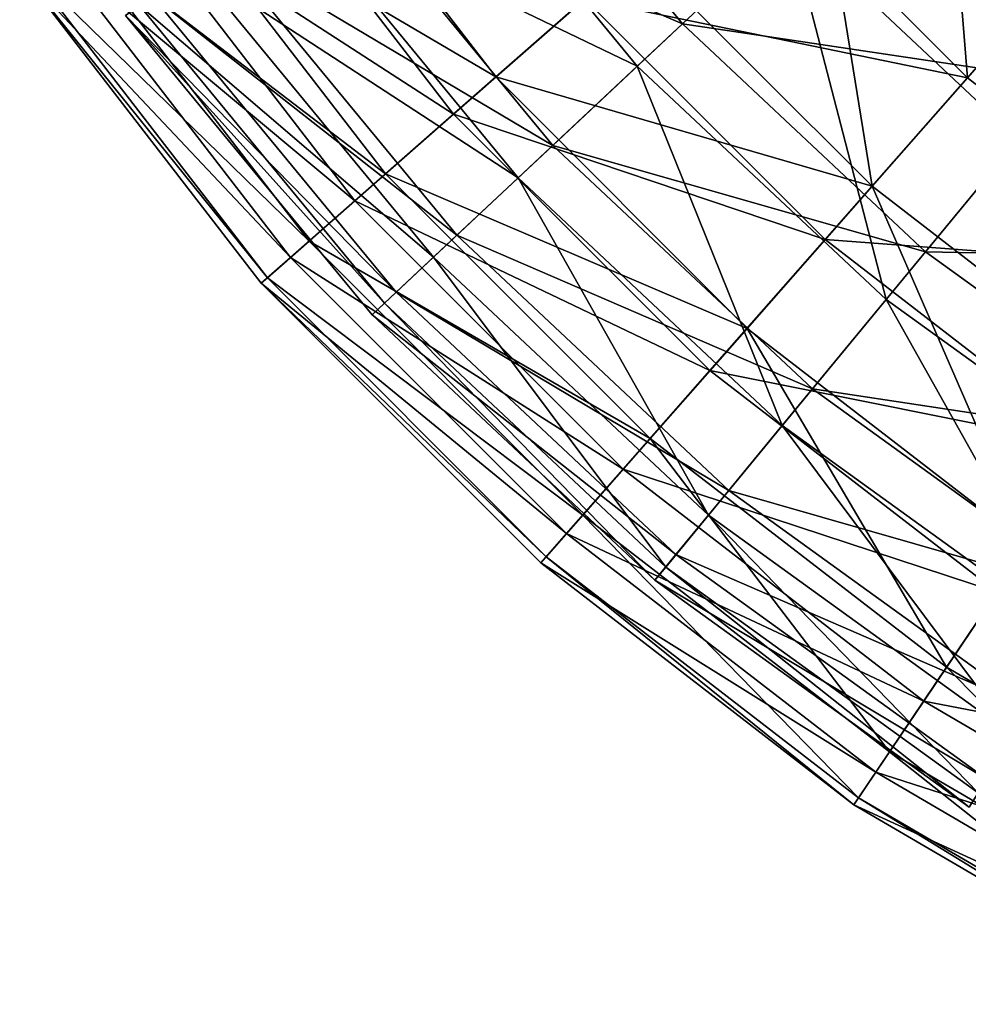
# Model space of a CAD drawing. Header units: millimetres. Extents: x 17 to 607, y -85 to 45.
# Tile 130 of 193: x 487 to 505, y -78 to -59. Entities that reach past the tile are written whole.
import ezdxf

# ---------------------------------------------------------------- set-up
doc = ezdxf.new("R2010")
doc.units = ezdxf.units.MM
doc.header["$LTSCALE"] = 25.4
doc.layers.get('0').update_dxf_attribs({"true_color": 0xff5454})

# ---------------------------------------------------------------- blocks, each defined once
blk = doc.blocks.new('PIK-III-10301.STL')
at = {"color": 7, "true_color": 0xffffff}
mesh = blk.add_polyface(dxfattribs=at)
corners = [(502.876, -56.508, 25.072), (495.628, -54.45, 31.341), (499.743, -59.445, 31.341), (499.111, -51.937, 25.072)]
mesh.append_faces([[corners[k] for k in face] for face in [(0, 1, 2), (1, 0, 3)]], dxfattribs={"vtx0": -1, "color": 7})
mesh = blk.add_polyface(dxfattribs=at)
corners = [(491.899, -55.01, 35.089), (498.877, -58.051, 28.631), (496.117, -60.477, 35.089), (494.948, -52.956, 28.631)]
mesh.append_faces([[corners[k] for k in face] for face in [(0, 1, 2), (1, 0, 3)]], dxfattribs={"vtx0": -1, "color": 7})
mesh = blk.add_polyface(dxfattribs=at)
corners = [(494.653, -55.153, 89.497), (501.807, -57.51, 95.938), (498.866, -60.267, 89.497), (497.922, -52.795, 95.938)]
mesh.append_faces([[corners[k] for k in face] for face in [(0, 1, 2), (1, 0, 3)]], dxfattribs={"vtx0": -1, "color": 7})
mesh = blk.add_polyface(dxfattribs=at)
corners = [(505.279, -60.493, 98.263), (504.673, -52.956, 103.841), (500.985, -56.198, 98.263), (508.522, -56.806, 103.841)]
mesh.append_faces([[corners[k] for k in face] for face in [(0, 1, 2), (1, 0, 3)]], dxfattribs={"vtx0": -1, "color": 7})
mesh = blk.add_polyface(dxfattribs=at)
corners = [(507.194, -60.559, 25.072), (506.57, -53.044, 19.407), (502.876, -56.508, 25.072), (510.415, -56.651, 19.407)]
mesh.append_faces([[corners[k] for k in face] for face in [(0, 1, 2), (1, 0, 3)]], dxfattribs={"vtx0": -1, "color": 7})
mesh = blk.add_polyface(dxfattribs=at)
corners = [(497.843, -58.96, 92.122), (490.993, -55.621, 85.51), (495.295, -61.199, 85.51), (493.806, -53.726, 92.122)]
mesh.append_faces([[corners[k] for k in face] for face in [(0, 1, 2), (1, 0, 3)]], dxfattribs={"vtx0": -1, "color": 7})
mesh = blk.add_polyface(dxfattribs=at)
corners = [(505.327, -54.209, 101.807), (506.262, -61.689, 95.938), (501.807, -57.51, 95.938), (509.332, -57.966, 101.807)]
mesh.append_faces([[corners[k] for k in face] for face in [(0, 1, 2), (1, 0, 3)]], dxfattribs={"vtx0": -1, "color": 7})
mesh = blk.add_polyface(dxfattribs=at)
corners = [(499.743, -59.445, 31.341), (492.828, -56.47, 38.109), (497.224, -61.806, 38.109), (495.628, -54.45, 31.341)]
mesh.append_faces([[corners[k] for k in face] for face in [(0, 1, 2), (1, 0, 3)]], dxfattribs={"vtx0": -1, "color": 7})
mesh = blk.add_polyface(dxfattribs=at)
corners = [(489.537, -56.602, 41.952), (496.117, -60.477, 35.089), (493.977, -62.358, 41.952), (491.899, -55.01, 35.089)]
mesh.append_faces([[corners[k] for k in face] for face in [(0, 1, 2), (1, 0, 3)]], dxfattribs={"vtx0": -1, "color": 7})
mesh = blk.add_polyface(dxfattribs=at)
corners = [(492.082, -57.008, 82.592), (498.866, -60.267, 89.497), (496.554, -62.435, 82.592), (494.653, -55.153, 89.497)]
mesh.append_faces([[corners[k] for k in face] for face in [(0, 1, 2), (1, 0, 3)]], dxfattribs={"vtx0": -1, "color": 7})
mesh = blk.add_polyface(dxfattribs=at)
corners = [(502.216, -55.115, 22.676), (503.426, -62.6, 28.631), (498.877, -58.051, 28.631), (506.362, -59.262, 22.676)]
mesh.append_faces([[corners[k] for k in face] for face in [(0, 1, 2), (1, 0, 3)]], dxfattribs={"vtx0": -1, "color": 7})
mesh = blk.add_polyface(dxfattribs=at)
corners = [(495.295, -61.199, 85.51), (488.879, -57.046, 78.53), (493.381, -62.882, 78.53), (490.993, -55.621, 85.51)]
mesh.append_faces([[corners[k] for k in face] for face in [(0, 1, 2), (1, 0, 3)]], dxfattribs={"vtx0": -1, "color": 7})
mesh = blk.add_polyface(dxfattribs=at)
corners = [(505.279, -60.493, 98.263), (497.843, -58.96, 92.122), (502.517, -63.634, 92.122), (500.985, -56.198, 98.263)]
mesh.append_faces([[corners[k] for k in face] for face in [(0, 1, 2), (1, 0, 3)]], dxfattribs={"vtx0": -1, "color": 7})
mesh = blk.add_polyface(dxfattribs=at)
corners = [(497.224, -61.806, 38.109), (490.757, -57.964, 45.265), (495.361, -63.553, 45.265), (492.828, -56.47, 38.109)]
mesh.append_faces([[corners[k] for k in face] for face in [(0, 1, 2), (1, 0, 3)]], dxfattribs={"vtx0": -1, "color": 7})
mesh = blk.add_polyface(dxfattribs=at)
corners = [(499.743, -59.445, 31.341), (507.194, -60.559, 25.072), (502.876, -56.508, 25.072), (504.463, -63.872, 31.341)]
mesh.append_faces([[corners[k] for k in face] for face in [(0, 1, 2), (1, 0, 3)]], dxfattribs={"vtx0": -1, "color": 7})
mesh = blk.add_polyface(dxfattribs=at)
corners = [(487.896, -57.708, 49.115), (493.977, -62.358, 41.952), (492.491, -63.665, 49.115), (489.537, -56.602, 41.952)]
mesh.append_faces([[corners[k] for k in face] for face in [(0, 1, 2), (1, 0, 3)]], dxfattribs={"vtx0": -1, "color": 7})
mesh = blk.add_polyface(dxfattribs=at)
corners = [(510.088, -64.204, 98.263), (508.522, -56.806, 103.841), (505.279, -60.493, 98.263), (512.833, -60.133, 103.841)]
mesh.append_faces([[corners[k] for k in face] for face in [(0, 1, 2), (1, 0, 3)]], dxfattribs={"vtx0": -1, "color": 7})
mesh = blk.add_polyface(dxfattribs=at)
corners = [(493.381, -62.882, 78.53), (487.497, -57.977, 71.288), (492.13, -63.982, 71.288), (488.879, -57.046, 78.53)]
mesh.append_faces([[corners[k] for k in face] for face in [(0, 1, 2), (1, 0, 3)]], dxfattribs={"vtx0": -1, "color": 7})
mesh = blk.add_polyface(dxfattribs=at)
corners = [(490.253, -58.328, 75.337), (496.554, -62.435, 82.592), (494.908, -63.979, 75.337), (492.082, -57.008, 82.592)]
mesh.append_faces([[corners[k] for k in face] for face in [(0, 1, 2), (1, 0, 3)]], dxfattribs={"vtx0": -1, "color": 7})
mesh = blk.add_polyface(dxfattribs=at)
corners = [(501.807, -57.51, 95.938), (503.698, -64.8, 89.497), (498.866, -60.267, 89.497), (506.262, -61.689, 95.938)]
mesh.append_faces([[corners[k] for k in face] for face in [(0, 1, 2), (1, 0, 3)]], dxfattribs={"vtx0": -1, "color": 7})
mesh = blk.add_polyface(dxfattribs=at)
corners = [(487.002, -58.31, 56.467), (492.491, -63.665, 49.115), (491.681, -64.377, 56.467), (487.896, -57.708, 49.115)]
mesh.append_faces([[corners[k] for k in face] for face in [(0, 1, 2), (1, 0, 3)]], dxfattribs={"vtx0": -1, "color": 7})
mesh = blk.add_polyface(dxfattribs=at)
corners = [(492.13, -63.982, 71.288), (486.868, -58.401, 63.896), (491.56, -64.483, 63.896), (487.497, -57.977, 71.288)]
mesh.append_faces([[corners[k] for k in face] for face in [(0, 1, 2), (1, 0, 3)]], dxfattribs={"vtx0": -1, "color": 7})
mesh = blk.add_polyface(dxfattribs=at)
corners = [(495.361, -63.553, 45.265), (489.448, -58.908, 52.69), (494.184, -64.657, 52.69), (490.757, -57.964, 45.265)]
mesh.append_faces([[corners[k] for k in face] for face in [(0, 1, 2), (1, 0, 3)]], dxfattribs={"vtx0": -1, "color": 7})
mesh = blk.add_polyface(dxfattribs=at)
corners = [(496.117, -60.477, 35.089), (503.426, -62.6, 28.631), (500.999, -65.36, 35.089), (498.877, -58.051, 28.631)]
mesh.append_faces([[corners[k] for k in face] for face in [(0, 1, 2), (1, 0, 3)]], dxfattribs={"vtx0": -1, "color": 7})
mesh = blk.add_polyface(dxfattribs=at)
corners = [(486.868, -58.401, 63.896), (491.681, -64.377, 56.467), (491.56, -64.483, 63.896), (487.002, -58.31, 56.467)]
mesh.append_faces([[corners[k] for k in face] for face in [(0, 1, 2), (1, 0, 3)]], dxfattribs={"vtx0": -1, "color": 7})
mesh = blk.add_polyface(dxfattribs=at)
corners = [(489.194, -59.092, 67.851), (494.908, -63.979, 75.337), (493.955, -64.871, 67.851), (490.253, -58.328, 75.337)]
mesh.append_faces([[corners[k] for k in face] for face in [(0, 1, 2), (1, 0, 3)]], dxfattribs={"vtx0": -1, "color": 7})
mesh = blk.add_polyface(dxfattribs=at)
corners = [(494.184, -64.657, 52.69), (488.924, -59.286, 60.26), (493.713, -65.099, 60.26), (489.448, -58.908, 52.69)]
mesh.append_faces([[corners[k] for k in face] for face in [(0, 1, 2), (1, 0, 3)]], dxfattribs={"vtx0": -1, "color": 7})
mesh = blk.add_polyface(dxfattribs=at)
corners = [(502.517, -63.634, 92.122), (495.295, -61.199, 85.51), (500.276, -66.181, 85.51), (497.843, -58.96, 92.122)]
mesh.append_faces([[corners[k] for k in face] for face in [(0, 1, 2), (1, 0, 3)]], dxfattribs={"vtx0": -1, "color": 7})
mesh = blk.add_polyface(dxfattribs=at)
corners = [(488.924, -59.286, 60.26), (493.955, -64.871, 67.851), (493.713, -65.099, 60.26), (489.194, -59.092, 67.851)]
mesh.append_faces([[corners[k] for k in face] for face in [(0, 1, 2), (1, 0, 3)]], dxfattribs={"vtx0": -1, "color": 7})
mesh = blk.add_polyface(dxfattribs=at)
corners = [(508.519, -66.531, 28.631), (506.362, -59.262, 22.676), (511.004, -62.845, 22.676), (503.426, -62.6, 28.631)]
mesh.append_faces([[corners[k] for k in face] for face in [(0, 1, 2), (1, 0, 3)]], dxfattribs={"vtx0": -1, "color": 7})
mesh = blk.add_polyface(dxfattribs=at)
corners = [(497.224, -61.806, 38.109), (504.463, -63.872, 31.341), (499.743, -59.445, 31.341), (502.267, -66.537, 38.109)]
mesh.append_faces([[corners[k] for k in face] for face in [(0, 1, 2), (1, 0, 3)]], dxfattribs={"vtx0": -1, "color": 7})
mesh = blk.add_polyface(dxfattribs=at)
corners = [(498.866, -60.267, 89.497), (501.682, -67.246, 82.592), (496.554, -62.435, 82.592), (503.698, -64.8, 89.497)]
mesh.append_faces([[corners[k] for k in face] for face in [(0, 1, 2), (1, 0, 3)]], dxfattribs={"vtx0": -1, "color": 7})
mesh = blk.add_polyface(dxfattribs=at)
corners = [(493.977, -62.358, 41.952), (500.999, -65.36, 35.089), (499.117, -67.5, 41.952), (496.117, -60.477, 35.089)]
mesh.append_faces([[corners[k] for k in face] for face in [(0, 1, 2), (1, 0, 3)]], dxfattribs={"vtx0": -1, "color": 7})
mesh = blk.add_polyface(dxfattribs=at)
corners = [(510.088, -64.204, 98.263), (502.517, -63.634, 92.122), (507.75, -67.673, 92.122), (505.279, -60.493, 98.263)]
mesh.append_faces([[corners[k] for k in face] for face in [(0, 1, 2), (1, 0, 3)]], dxfattribs={"vtx0": -1, "color": 7})
mesh = blk.add_polyface(dxfattribs=at)
corners = [(504.463, -63.872, 31.341), (511.996, -64.025, 25.072), (507.194, -60.559, 25.072), (509.711, -67.66, 31.341)]
mesh.append_faces([[corners[k] for k in face] for face in [(0, 1, 2), (1, 0, 3)]], dxfattribs={"vtx0": -1, "color": 7})
mesh = blk.add_polyface(dxfattribs=at)
corners = [(500.276, -66.181, 85.51), (493.381, -62.882, 78.53), (498.593, -68.095, 78.53), (495.295, -61.199, 85.51)]
mesh.append_faces([[corners[k] for k in face] for face in [(0, 1, 2), (1, 0, 3)]], dxfattribs={"vtx0": -1, "color": 7})
mesh = blk.add_polyface(dxfattribs=at)
corners = [(506.262, -61.689, 95.938), (509.071, -68.678, 89.497), (503.698, -64.8, 89.497), (511.216, -65.265, 95.938)]
mesh.append_faces([[corners[k] for k in face] for face in [(0, 1, 2), (1, 0, 3)]], dxfattribs={"vtx0": -1, "color": 7})
mesh = blk.add_polyface(dxfattribs=at)
corners = [(495.361, -63.553, 45.265), (502.267, -66.537, 38.109), (497.224, -61.806, 38.109), (500.642, -68.508, 45.265)]
mesh.append_faces([[corners[k] for k in face] for face in [(0, 1, 2), (1, 0, 3)]], dxfattribs={"vtx0": -1, "color": 7})
mesh = blk.add_polyface(dxfattribs=at)
corners = [(492.491, -63.665, 49.115), (499.117, -67.5, 41.952), (497.81, -68.985, 49.115), (493.977, -62.358, 41.952)]
mesh.append_faces([[corners[k] for k in face] for face in [(0, 1, 2), (1, 0, 3)]], dxfattribs={"vtx0": -1, "color": 7})
mesh = blk.add_polyface(dxfattribs=at)
corners = [(496.554, -62.435, 82.592), (500.247, -68.987, 75.337), (494.908, -63.979, 75.337), (501.682, -67.246, 82.592)]
mesh.append_faces([[corners[k] for k in face] for face in [(0, 1, 2), (1, 0, 3)]], dxfattribs={"vtx0": -1, "color": 7})
mesh = blk.add_polyface(dxfattribs=at)
corners = [(506.465, -69.579, 35.089), (503.426, -62.6, 28.631), (508.519, -66.531, 28.631), (500.999, -65.36, 35.089)]
mesh.append_faces([[corners[k] for k in face] for face in [(0, 1, 2), (1, 0, 3)]], dxfattribs={"vtx0": -1, "color": 7})
mesh = blk.add_polyface(dxfattribs=at)
corners = [(498.593, -68.095, 78.53), (492.13, -63.982, 71.288), (497.492, -69.347, 71.288), (493.381, -62.882, 78.53)]
mesh.append_faces([[corners[k] for k in face] for face in [(0, 1, 2), (1, 0, 3)]], dxfattribs={"vtx0": -1, "color": 7})
mesh = blk.add_polyface(dxfattribs=at)
corners = [(491.681, -64.377, 56.467), (497.81, -68.985, 49.115), (497.098, -69.795, 56.467), (492.491, -63.665, 49.115)]
mesh.append_faces([[corners[k] for k in face] for face in [(0, 1, 2), (1, 0, 3)]], dxfattribs={"vtx0": -1, "color": 7})
mesh = blk.add_polyface(dxfattribs=at)
corners = [(494.184, -64.657, 52.69), (500.642, -68.508, 45.265), (495.361, -63.553, 45.265), (499.616, -69.753, 52.69)]
mesh.append_faces([[corners[k] for k in face] for face in [(0, 1, 2), (1, 0, 3)]], dxfattribs={"vtx0": -1, "color": 7})
mesh = blk.add_polyface(dxfattribs=at)
corners = [(507.75, -67.673, 92.122), (500.276, -66.181, 85.51), (505.853, -70.486, 85.51), (502.517, -63.634, 92.122)]
mesh.append_faces([[corners[k] for k in face] for face in [(0, 1, 2), (1, 0, 3)]], dxfattribs={"vtx0": -1, "color": 7})
mesh = blk.add_polyface(dxfattribs=at)
corners = [(497.492, -69.347, 71.288), (491.56, -64.483, 63.896), (496.991, -69.916, 63.896), (492.13, -63.982, 71.288)]
mesh.append_faces([[corners[k] for k in face] for face in [(0, 1, 2), (1, 0, 3)]], dxfattribs={"vtx0": -1, "color": 7})
mesh = blk.add_polyface(dxfattribs=at)
corners = [(494.908, -63.979, 75.337), (499.417, -69.995, 67.851), (493.955, -64.871, 67.851), (500.247, -68.987, 75.337)]
mesh.append_faces([[corners[k] for k in face] for face in [(0, 1, 2), (1, 0, 3)]], dxfattribs={"vtx0": -1, "color": 7})
mesh = blk.add_polyface(dxfattribs=at)
corners = [(502.267, -66.537, 38.109), (509.711, -67.66, 31.341), (504.463, -63.872, 31.341), (507.873, -70.583, 38.109)]
mesh.append_faces([[corners[k] for k in face] for face in [(0, 1, 2), (1, 0, 3)]], dxfattribs={"vtx0": -1, "color": 7})
mesh = blk.add_polyface(dxfattribs=at)
corners = [(491.56, -64.483, 63.896), (497.098, -69.795, 56.467), (496.991, -69.916, 63.896), (491.681, -64.377, 56.467)]
mesh.append_faces([[corners[k] for k in face] for face in [(0, 1, 2), (1, 0, 3)]], dxfattribs={"vtx0": -1, "color": 7})
mesh = blk.add_polyface(dxfattribs=at)
corners = [(493.713, -65.099, 60.26), (499.616, -69.753, 52.69), (494.184, -64.657, 52.69), (499.205, -70.251, 60.26)]
mesh.append_faces([[corners[k] for k in face] for face in [(0, 1, 2), (1, 0, 3)]], dxfattribs={"vtx0": -1, "color": 7})
mesh = blk.add_polyface(dxfattribs=at)
corners = [(503.698, -64.8, 89.497), (507.384, -71.362, 82.592), (501.682, -67.246, 82.592), (509.071, -68.678, 89.497)]
mesh.append_faces([[corners[k] for k in face] for face in [(0, 1, 2), (1, 0, 3)]], dxfattribs={"vtx0": -1, "color": 7})
mesh = blk.add_polyface(dxfattribs=at)
corners = [(493.955, -64.871, 67.851), (499.205, -70.251, 60.26), (493.713, -65.099, 60.26), (499.417, -69.995, 67.851)]
mesh.append_faces([[corners[k] for k in face] for face in [(0, 1, 2), (1, 0, 3)]], dxfattribs={"vtx0": -1, "color": 7})
mesh = blk.add_polyface(dxfattribs=at)
corners = [(504.872, -71.941, 41.952), (500.999, -65.36, 35.089), (506.465, -69.579, 35.089), (499.117, -67.5, 41.952)]
mesh.append_faces([[corners[k] for k in face] for face in [(0, 1, 2), (1, 0, 3)]], dxfattribs={"vtx0": -1, "color": 7})
mesh = blk.add_polyface(dxfattribs=at)
corners = [(505.853, -70.486, 85.51), (498.593, -68.095, 78.53), (504.429, -72.599, 78.53), (500.276, -66.181, 85.51)]
mesh.append_faces([[corners[k] for k in face] for face in [(0, 1, 2), (1, 0, 3)]], dxfattribs={"vtx0": -1, "color": 7})
mesh = blk.add_polyface(dxfattribs=at)
corners = [(500.642, -68.508, 45.265), (507.873, -70.583, 38.109), (502.267, -66.537, 38.109), (506.514, -72.746, 45.265)]
mesh.append_faces([[corners[k] for k in face] for face in [(0, 1, 2), (1, 0, 3)]], dxfattribs={"vtx0": -1, "color": 7})
mesh = blk.add_polyface(dxfattribs=at)
corners = [(501.682, -67.246, 82.592), (506.183, -73.272, 75.337), (500.247, -68.987, 75.337), (507.384, -71.362, 82.592)]
mesh.append_faces([[corners[k] for k in face] for face in [(0, 1, 2), (1, 0, 3)]], dxfattribs={"vtx0": -1, "color": 7})
mesh = blk.add_polyface(dxfattribs=at)
corners = [(503.766, -73.582, 49.115), (499.117, -67.5, 41.952), (504.872, -71.941, 41.952), (497.81, -68.985, 49.115)]
mesh.append_faces([[corners[k] for k in face] for face in [(0, 1, 2), (1, 0, 3)]], dxfattribs={"vtx0": -1, "color": 7})
mesh = blk.add_polyface(dxfattribs=at)
corners = [(504.429, -72.599, 78.53), (497.492, -69.347, 71.288), (503.497, -73.981, 71.288), (498.593, -68.095, 78.53)]
mesh.append_faces([[corners[k] for k in face] for face in [(0, 1, 2), (1, 0, 3)]], dxfattribs={"vtx0": -1, "color": 7})
mesh = blk.add_polyface(dxfattribs=at)
corners = [(499.616, -69.753, 52.69), (506.514, -72.746, 45.265), (500.642, -68.508, 45.265), (505.655, -74.112, 52.69)]
mesh.append_faces([[corners[k] for k in face] for face in [(0, 1, 2), (1, 0, 3)]], dxfattribs={"vtx0": -1, "color": 7})
mesh = blk.add_polyface(dxfattribs=at)
corners = [(503.163, -74.476, 56.467), (497.81, -68.985, 49.115), (503.766, -73.582, 49.115), (497.098, -69.795, 56.467)]
mesh.append_faces([[corners[k] for k in face] for face in [(0, 1, 2), (1, 0, 3)]], dxfattribs={"vtx0": -1, "color": 7})
mesh = blk.add_polyface(dxfattribs=at)
corners = [(500.247, -68.987, 75.337), (505.489, -74.377, 67.851), (499.417, -69.995, 67.851), (506.183, -73.272, 75.337)]
mesh.append_faces([[corners[k] for k in face] for face in [(0, 1, 2), (1, 0, 3)]], dxfattribs={"vtx0": -1, "color": 7})
mesh = blk.add_polyface(dxfattribs=at)
corners = [(503.497, -73.981, 71.288), (496.991, -69.916, 63.896), (503.073, -74.61, 63.896), (497.492, -69.347, 71.288)]
mesh.append_faces([[corners[k] for k in face] for face in [(0, 1, 2), (1, 0, 3)]], dxfattribs={"vtx0": -1, "color": 7})
mesh = blk.add_polyface(dxfattribs=at)
corners = [(511.148, -75.611, 41.952), (506.465, -69.579, 35.089), (512.425, -73.064, 35.089), (504.872, -71.941, 41.952)]
mesh.append_faces([[corners[k] for k in face] for face in [(0, 1, 2), (1, 0, 3)]], dxfattribs={"vtx0": -1, "color": 7})
mesh = blk.add_polyface(dxfattribs=at)
corners = [(499.205, -70.251, 60.26), (505.655, -74.112, 52.69), (499.616, -69.753, 52.69), (505.312, -74.659, 60.26)]
mesh.append_faces([[corners[k] for k in face] for face in [(0, 1, 2), (1, 0, 3)]], dxfattribs={"vtx0": -1, "color": 7})
mesh = blk.add_polyface(dxfattribs=at)
corners = [(503.073, -74.61, 63.896), (497.098, -69.795, 56.467), (503.163, -74.476, 56.467), (496.991, -69.916, 63.896)]
mesh.append_faces([[corners[k] for k in face] for face in [(0, 1, 2), (1, 0, 3)]], dxfattribs={"vtx0": -1, "color": 7})
mesh = blk.add_polyface(dxfattribs=at)
corners = [(499.417, -69.995, 67.851), (505.312, -74.659, 60.26), (499.205, -70.251, 60.26), (505.489, -74.377, 67.851)]
mesh.append_faces([[corners[k] for k in face] for face in [(0, 1, 2), (1, 0, 3)]], dxfattribs={"vtx0": -1, "color": 7})
mesh = blk.add_polyface(dxfattribs=at)
corners = [(511.935, -74.041, 85.51), (504.429, -72.599, 78.53), (510.792, -76.32, 78.53), (505.853, -70.486, 85.51)]
mesh.append_faces([[corners[k] for k in face] for face in [(0, 1, 2), (1, 0, 3)]], dxfattribs={"vtx0": -1, "color": 7})
mesh = blk.add_polyface(dxfattribs=at)
corners = [(510.261, -77.379, 49.115), (504.872, -71.941, 41.952), (511.148, -75.611, 41.952), (503.766, -73.582, 49.115)]
mesh.append_faces([[corners[k] for k in face] for face in [(0, 1, 2), (1, 0, 3)]], dxfattribs={"vtx0": -1, "color": 7})
mesh = blk.add_polyface(dxfattribs=at)
corners = [(510.792, -76.32, 78.53), (503.497, -73.981, 71.288), (510.045, -77.809, 71.288), (504.429, -72.599, 78.53)]
mesh.append_faces([[corners[k] for k in face] for face in [(0, 1, 2), (1, 0, 3)]], dxfattribs={"vtx0": -1, "color": 7})
mesh = blk.add_polyface(dxfattribs=at)
corners = [(509.777, -78.343, 56.467), (503.766, -73.582, 49.115), (510.261, -77.379, 49.115), (503.163, -74.476, 56.467)]
mesh.append_faces([[corners[k] for k in face] for face in [(0, 1, 2), (1, 0, 3)]], dxfattribs={"vtx0": -1, "color": 7})
mesh = blk.add_polyface(dxfattribs=at)
corners = [(510.045, -77.809, 71.288), (503.073, -74.61, 63.896), (509.705, -78.487, 63.896), (503.497, -73.981, 71.288)]
mesh.append_faces([[corners[k] for k in face] for face in [(0, 1, 2), (1, 0, 3)]], dxfattribs={"vtx0": -1, "color": 7})
mesh = blk.add_polyface(dxfattribs=at)
corners = [(509.705, -78.487, 63.896), (503.163, -74.476, 56.467), (509.777, -78.343, 56.467), (503.073, -74.61, 63.896)]
mesh.append_faces([[corners[k] for k in face] for face in [(0, 1, 2), (1, 0, 3)]], dxfattribs={"vtx0": -1, "color": 7})

msp = doc.modelspace()

# ---------------------------------------------------------------- block references
at = {"color": 0}
msp.add_blockref('PIK-III-10301.STL', (0, 0), dxfattribs=at)

doc.saveas('drawing.dxf')
